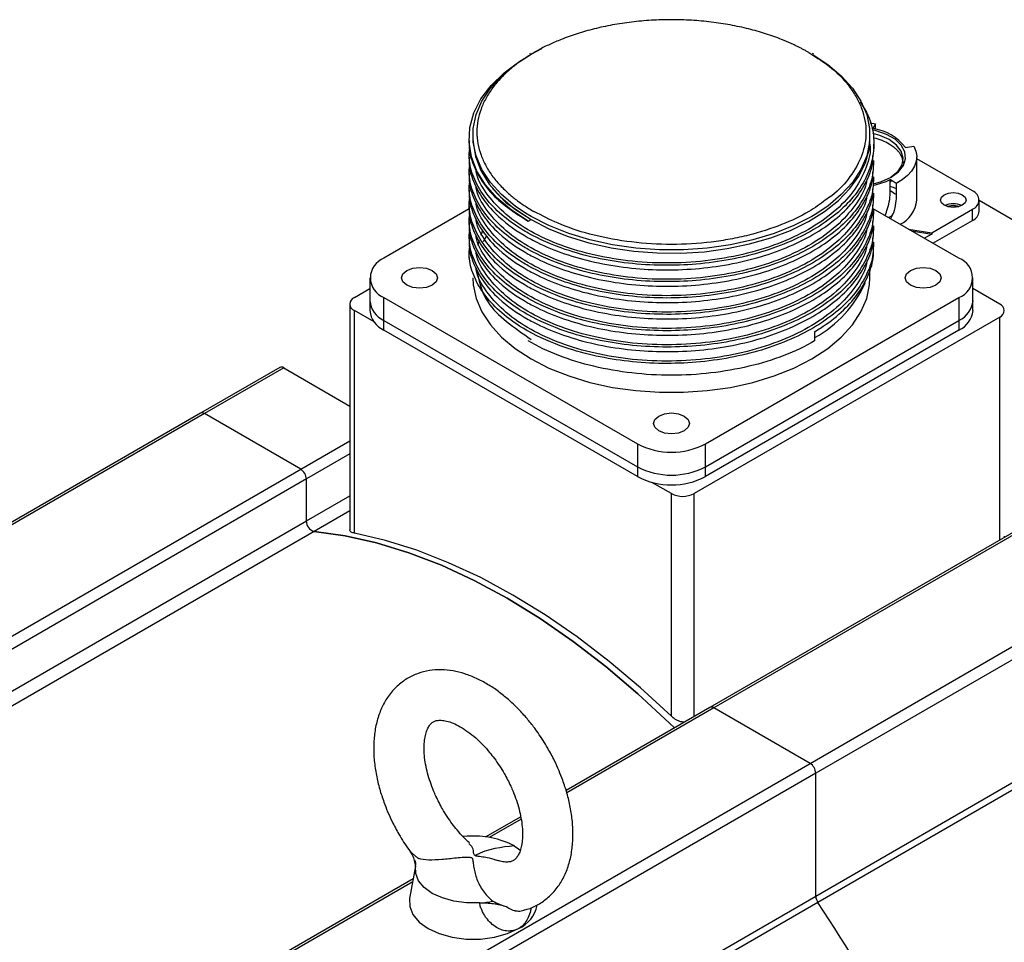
# Model space of a CAD drawing. Header units: millimetres. Extents: x 32176 to 34318, y 9875 to 11035.
# Tile 52 of 56: x 33544 to 33667, y 10919 to 11035. Entities that reach past the tile are written whole.
import ezdxf

# ---------------------------------------------------------------- set-up
doc = ezdxf.new("R2010")
doc.units = ezdxf.units.MM

msp = doc.modelspace()

# ---------------------------------------------------------------- linework, layer by layer
at = {"color": 7, "linetype": 'Continuous', "lineweight": 25}
for p, q in [((33607.82, 11030.44), (33607.74, 11030.39)), ((33643.24, 11030.36), (33643.11, 11030.44)), ((33650.31, 11021.8), (33650.97, 11021.68)), ((33650.97, 11021.68), (33650.62, 11021.08)), ((33600.17, 11019.82), (33600.17, 11019.57)), ((33600.67, 11020.23), (33600.67, 11019.82)), ((33650.27, 11019.82), (33650.27, 11020.23)), ((33650.27, 11019.11), (33650.27, 11019.82)), ((33600.17, 11018.1), (33600.17, 11017.52)), ((33650.77, 11018.54), (33650.77, 11019.12)), ((33650.77, 11016.5), (33650.77, 11017.07)), ((33656.12, 11012.14), (33656.12, 11017.53)), ((33663.08, 11013.28), (33656.12, 11017.31)), ((33600.17, 11016.05), (33600.17, 11015.48)), ((33650.77, 11014.46), (33650.77, 11015.03)), ((33652.8, 11013.33), (33652.79, 11014.7)), ((33653.53, 11014.23), (33652.79, 11014.7)), ((33652.8, 11014.4), (33653, 11014.57)), ((33600.17, 11014.01), (33600.17, 11013.44)), ((33653.53, 11014.23), (33653.54, 11012.87)), ((33600.17, 11011.97), (33600.17, 11011.4)), ((33650.77, 11012.42), (33650.77, 11012.99)), ((33663.9, 11010.75), (33663.9, 11012.14)), ((33679.91, 11002.83), (33663.9, 11012.08)), ((33600.21, 11011.03), (33589.55, 11004.88)), ((33608.7, 11010.52), (33608.28, 11010.72)), ((33661.39, 11004.88), (33650.68, 11011.06)), ((33650.77, 11010.38), (33650.77, 11010.95)), ((33657.99, 11008.06), (33663.08, 11011)), ((33661.09, 11011.25), (33660.71, 11011.47)), ((33663.08, 11009.61), (33663.08, 11011)), ((33600.17, 11009.93), (33600.17, 11009.36)), ((33607.93, 11010.11), (33607.24, 11010.52)), ((33607.58, 11009.49), (33607.93, 11009.7)), ((33653.21, 11010.56), (33652.82, 11009.82)), ((33658.14, 11006.75), (33663.08, 11009.61)), ((33601.86, 11008.35), (33601.65, 11007.73)), ((33650.77, 11008.34), (33650.77, 11008.91)), ((33655.07, 11008.53), (33657.99, 11008.06)), ((33655.46, 11008.3), (33657.99, 11007.9)), ((33600.17, 11007.89), (33600.17, 11007.32)), ((33601.43, 11007.1), (33601.22, 11006.49)), ((33602.34, 11007.6), (33601.93, 11006.94)), ((33657.99, 11007.9), (33657.08, 11007.37)), ((33657.99, 11008.06), (33657.99, 11007.9)), ((33600.17, 11005.85), (33600.17, 11004.88)), ((33650.77, 11006.3), (33650.77, 11006.87)), ((33650.27, 11002.43), (33650.27, 11003.59)), ((33587.79, 11002.43), (33587.79, 10999.57)), ((33663.14, 10999.57), (33663.14, 11002.43)), ((33585.87, 10999.98), (33587.79, 11001.09)), ((33666.48, 10999.16), (33663.14, 11001.09)), ((33587.79, 10999.57), (33587.79, 10998.35)), ((33589.55, 10999.98), (33621.22, 10981.69)), ((33589.55, 10997.12), (33589.55, 10999.98)), ((33629.71, 10981.69), (33661.39, 10999.98)), ((33661.39, 10999.98), (33661.39, 10997.12)), ((33663.14, 10998.35), (33663.14, 10999.57)), ((33585.28, 10999.16), (33585.28, 10970.97)), ((33588.31, 10996.94), (33585.87, 10998.35)), ((33585.87, 10970.55), (33585.87, 10998.35)), ((33589.55, 10997.12), (33621.22, 10978.83)), ((33589.55, 10995.9), (33589.55, 10997.12)), ((33666.48, 10997.53), (33628.29, 10975.49)), ((33629.71, 10978.83), (33661.39, 10997.12)), ((33661.39, 10997.12), (33661.39, 10995.9)), ((33666.48, 10969.7), (33666.48, 10997.53)), ((33621.22, 10977.61), (33589.55, 10995.9)), ((33661.39, 10995.9), (33629.71, 10977.61)), ((33643.36, 10995.71), (33643.36, 10994.55)), ((33576.53, 10991.25), (33566.63, 10985.53)), ((33577.03, 10991.2), (33567.13, 10985.48)), ((33577.03, 10991.2), (33585.28, 10986.43)), ((33566.63, 10985.53), (33513.31, 10954.75)), ((33567.13, 10985.48), (33513.4, 10954.47)), ((33579.15, 10978.54), (33567.13, 10985.48)), ((33694.26, 10985.74), (33630.27, 10948.79)), ((33694.76, 10985.69), (33630.77, 10948.75)), ((33579.15, 10978.54), (33585.28, 10982.08)), ((33621.22, 10981.69), (33621.22, 10978.83)), ((33629.71, 10978.83), (33629.71, 10981.69)), ((33585.28, 10980.45), (33579.86, 10977.32)), ((33621.22, 10978.83), (33621.22, 10977.61)), ((33629.71, 10977.61), (33629.71, 10978.83)), ((33642.79, 10941.81), (33706.78, 10978.75)), ((33460.36, 10909.97), (33579.15, 10978.54)), ((33707.49, 10977.52), (33643.5, 10940.58)), ((33579.86, 10977.32), (33461.06, 10908.74)), ((33579.86, 10972.08), (33579.86, 10977.32)), ((33625.47, 10975.49), (33623.03, 10976.89)), ((33579.86, 10972.08), (33585.28, 10975.21)), ((33625.47, 10947.69), (33625.47, 10975.49)), ((33628.29, 10947.65), (33628.29, 10975.49)), ((33585.28, 10973.33), (33580.84, 10970.76)), ((33463.83, 10905.1), (33579.86, 10972.08)), ((33580.84, 10970.76), (33465.47, 10904.16)), ((33667.04, 10970.16), (33667.02, 10970.01)), ((33630.27, 10948.79), (33612.31, 10938.42)), ((33630.77, 10948.75), (33612.4, 10938.14)), ((33642.79, 10941.81), (33630.77, 10948.75)), ((33643.5, 10925.24), (33683.9, 10948.57)), ((33685.49, 10948.53), (33643.77, 10924.45)), ((33524, 10873.23), (33642.79, 10941.81)), ((33643.5, 10940.58), (33524.7, 10872)), ((33643.5, 10925.24), (33643.5, 10940.58)), ((33606.64, 10935.15), (33602.18, 10932.58)), ((33606.69, 10934.85), (33602.71, 10932.55)), ((33599.96, 10932.7), (33599.42, 10932.67)), ((33592.79, 10930.88), (33592.73, 10930.94)), ((33593.51, 10928.96), (33592.76, 10924.95)), ((33593.51, 10928.98), (33593.41, 10928.34)), ((33593.22, 10927.41), (33511.48, 10880.22)), ((33593.15, 10927.03), (33511.98, 10880.17)), ((33534.5, 10862.32), (33643.5, 10925.24)), ((33643.77, 10924.45), (33535.07, 10861.69)), ((33607.05, 10923.49), (33607, 10923.45))]:
    msp.add_line(p, q, dxfattribs=at)
at = {"color": 7, "linetype": 'Continuous', "lineweight": 25, "flags": 128}
for points in [[(33607.24, 11010.52), (33605.94, 11011.4), (33604.24, 11012.82), (33602.85, 11014.35), (33601.79, 11015.97), (33601.07, 11017.65), (33600.71, 11019.36), (33600.71, 11021.09), (33601.07, 11022.81), (33601.79, 11024.49), (33602.85, 11026.1), (33604.24, 11027.64), (33605.94, 11029.06), (33607.93, 11030.35), (33609.26, 11031.07)], [(33607.58, 11009.49), (33605.47, 11010.87), (33603.69, 11012.39), (33602.24, 11014.03), (33601.17, 11015.75), (33600.48, 11017.55), (33600.18, 11019.37), (33600.28, 11021.21), (33600.78, 11023.02), (33601.67, 11024.78), (33602.94, 11026.47), (33604.56, 11028.05), (33606.51, 11029.5), (33606.72, 11029.63)], [(33643.16, 11030.26), (33644.99, 11029.06), (33646.69, 11027.64), (33648.08, 11026.1), (33649.14, 11024.49), (33649.86, 11022.81), (33650.22, 11021.09), (33650.22, 11019.36), (33649.86, 11017.65), (33649.14, 11015.97), (33648.08, 11014.35), (33646.69, 11012.82), (33644.99, 11011.4), (33643.41, 11010.34)], [(33650.71, 11014.18), (33651.73, 11014.47), (33652.9, 11015), (33653.82, 11015.68), (33654.44, 11016.47), (33654.71, 11017.31), (33654.62, 11018.18), (33654.17, 11019), (33653.4, 11019.74), (33652.34, 11020.35), (33651.06, 11020.79), (33650.54, 11020.92)], [(33600.67, 11019.82), (33600.68, 11019.38), (33600.97, 11017.59), (33601.65, 11015.83), (33602.7, 11014.14), (33604.12, 11012.54), (33605.87, 11011.05), (33607.93, 11009.7)], [(33607.93, 11009.7), (33610.14, 11008.57), (33612.56, 11007.6), (33615.16, 11006.8), (33617.92, 11006.18), (33620.77, 11005.76), (33623.7, 11005.54), (33626.65, 11005.52), (33629.58, 11005.7), (33632.45, 11006.08), (33635.23, 11006.66), (33637.87, 11007.42), (33640.33, 11008.36), (33642.58, 11009.46), (33644.59, 11010.71), (33646.33, 11012.08), (33647.77, 11013.57), (33648.9, 11015.14), (33649.7, 11016.78), (33650.15, 11018.46), (33650.27, 11019.82)], [(33652.69, 11019.69), (33651.52, 11020.22), (33650.64, 11020.46)], [(33652.79, 11014.94), (33652.94, 11015.03), (33653.78, 11015.74), (33654.28, 11016.54), (33654.42, 11017.39), (33654.18, 11018.24), (33653.6, 11019.02), (33652.69, 11019.69)], [(33655.74, 11018.89), (33656.01, 11018.27), (33656.12, 11017.63), (33656.06, 11017), (33655.85, 11016.37), (33655.48, 11015.77), (33654.96, 11015.2), (33654.3, 11014.69), (33653.53, 11014.23)], [(33603.13, 11013.61), (33604.83, 11011.81), (33607.93, 11009.7), (33607.93, 11009.7), (33607.93, 11009.7)], [(33659.55, 11012.79), (33660.07, 11013), (33660.68, 11013.07), (33661.29, 11013), (33661.81, 11012.79), (33662.16, 11012.5), (33662.28, 11012.14), (33662.16, 11011.79), (33661.81, 11011.49), (33661.29, 11011.29), (33660.68, 11011.22), (33660.07, 11011.29), (33659.55, 11011.49), (33659.2, 11011.79), (33659.08, 11012.14), (33659.2, 11012.5), (33659.55, 11012.79)], [(33643.41, 11010.34), (33643, 11010.11), (33640.76, 11008.96), (33638.3, 11007.98), (33635.64, 11007.17), (33632.84, 11006.56), (33629.94, 11006.15), (33626.96, 11005.94), (33623.97, 11005.94), (33621, 11006.15), (33618.09, 11006.56), (33615.29, 11007.17), (33612.64, 11007.98), (33610.17, 11008.96), (33607.93, 11010.11)], [(33592.41, 11001.51), (33591.92, 11001.93), (33591.75, 11002.43), (33591.92, 11002.93), (33592.41, 11003.35), (33593.14, 11003.63), (33594, 11003.73), (33594.86, 11003.63), (33595.59, 11003.35)], [(33595.59, 11003.35), (33596.08, 11002.93), (33596.25, 11002.43), (33596.08, 11001.93), (33595.59, 11001.51), (33594.86, 11001.23), (33594, 11001.13), (33593.14, 11001.23), (33592.41, 11001.51)], [(33655.34, 11001.51), (33654.85, 11001.93), (33654.68, 11002.43), (33654.85, 11002.93), (33655.34, 11003.35), (33656.07, 11003.63), (33656.93, 11003.73), (33657.79, 11003.63), (33658.52, 11003.35)], [(33658.52, 11003.35), (33659.01, 11002.93), (33659.18, 11002.43), (33659.01, 11001.93), (33658.52, 11001.51), (33657.79, 11001.23), (33656.93, 11001.13), (33656.07, 11001.23), (33655.34, 11001.51)], [(33600.67, 11002.43), (33600.71, 11001.56), (33601.07, 10999.85), (33601.79, 10998.17), (33602.85, 10996.55), (33604.24, 10995.02), (33605.94, 10993.6), (33607.93, 10992.31)], [(33607.93, 10992.31), (33610.17, 10991.16), (33612.64, 10990.18), (33615.29, 10989.37), (33618.09, 10988.76), (33621, 10988.35), (33623.97, 10988.14), (33626.96, 10988.14), (33629.94, 10988.35), (33632.84, 10988.76), (33635.64, 10989.37), (33638.3, 10990.18), (33640.76, 10991.16), (33643, 10992.31), (33644.99, 10993.6), (33646.69, 10995.02), (33648.08, 10996.55), (33649.14, 10998.17), (33649.86, 10999.85), (33650.22, 11001.56), (33650.27, 11002.43)], [(33623.88, 10983.35), (33623.39, 10983.77), (33623.22, 10984.26), (33623.39, 10984.76), (33623.88, 10985.18), (33624.61, 10985.46), (33625.47, 10985.56), (33626.33, 10985.46), (33627.06, 10985.18)], [(33627.06, 10985.18), (33627.55, 10984.76), (33627.72, 10984.26), (33627.55, 10983.77), (33627.06, 10983.35), (33626.33, 10983.06), (33625.47, 10982.96), (33624.61, 10983.06), (33623.88, 10983.35)], [(33625.83, 10946.23), (33625.23, 10946.83), (33621.28, 10950.5), (33617.26, 10953.91), (33613.19, 10957.04), (33609.08, 10959.88), (33604.96, 10962.42), (33600.84, 10964.64), (33596.73, 10966.54), (33592.66, 10968.11), (33588.64, 10969.34), (33584.7, 10970.22), (33580.84, 10970.76)], [(33580.84, 10970.76), (33584.7, 10970.22), (33588.64, 10969.34), (33592.66, 10968.11), (33596.73, 10966.54), (33600.84, 10964.64), (33604.96, 10962.42), (33609.08, 10959.88), (33613.19, 10957.04), (33617.26, 10953.91), (33621.28, 10950.5), (33625.23, 10946.83), (33625.83, 10946.23)], [(33625.47, 10947.69), (33621.61, 10951.24), (33617.68, 10954.55), (33613.7, 10957.59), (33609.69, 10960.35), (33605.67, 10962.83), (33601.64, 10965), (33597.63, 10966.87), (33593.66, 10968.42), (33589.73, 10969.65), (33585.87, 10970.55)], [(33605.84, 10931.5), (33606.38, 10931.15), (33606.67, 10930.93)], [(33601.48, 10924.38), (33599.87, 10924.38), (33598.3, 10924.59), (33596.85, 10925), (33595.59, 10925.58), (33594.59, 10926.31), (33593.88, 10927.14), (33593.52, 10928.05), (33593.51, 10928.98)], [(33592.76, 10924.95), (33592.77, 10923.94), (33593.17, 10922.93), (33593.94, 10922), (33595.06, 10921.19), (33596.46, 10920.55), (33598.08, 10920.1), (33599.82, 10919.87), (33601.61, 10919.87), (33603.36, 10920.1), (33604.97, 10920.55), (33606.37, 10921.19)]]:
    msp.add_lwpolyline(points, dxfattribs=at)
at = {"color": 7, "linetype": 'Continuous', "lineweight": 25}
for centre, radius, start, end in [((33649.92, 11015.21), 5.91, 36.076, 83.1917), ((33649.02, 11022.42), 8.59, 281.1684, 296.0746), ((33662.65, 11012.14), 1.22, 290.7834, 69.2166), ((33652.43, 11012.46), 3.7, 295.6821, 355.0581), ((33660.68, 11009.18), 2.5, 65.0139, 114.9861), ((33662.5, 11010.89), 1.41, 294.3747, 354.3052), ((33590.48, 11002.43), 2.62, 110.7834, 249.2166), ((33660.46, 11002.43), 2.62, 290.7834, 69.2166), ((33636.4, 11007.75), 14.55, 298.7412, 336.0171), ((33586.18, 10999.16), 0.873, 110.7834, 249.2166), ((33590.79, 10999.87), 3.02, 185.6948, 245.6253), ((33660.14, 10999.87), 3.02, 294.3747, 354.3052), ((33590.79, 10998.65), 3.02, 185.6948, 245.6253), ((33660.14, 10998.65), 3.02, 294.3747, 354.3052), ((33666.17, 10998.35), 0.873, 290.7834, 69.2166), ((33576.74, 10990.79), 0.503, 54.3824, 114.3071), ((33566.84, 10985.07), 0.503, 54.3824, 114.3071), ((33625.47, 10989.88), 9.22, 242.6097, 297.3903), ((33625.47, 10987.02), 9.22, 242.6097, 297.3903), ((33578.32, 10977.25), 1.54, 2.6055, 57.3945), ((33625.47, 10985.8), 9.22, 242.6097, 297.3903), ((33626.88, 10978.22), 3.07, 242.6097, 297.3903), ((33581.24, 10972.09), 1.39, 180.2445, 252.9615), ((33630.48, 10948.34), 0.503, 54.3824, 114.3071), ((33641.96, 10940.51), 1.54, 2.6055, 57.3945), ((33600.83, 10921.96), 10.78, 62.2664, 94.6384), ((33644.99, 10925.3), 1.49, 182.2942, 215.0161), ((33604.7, 10924.91), 4.08, 294.2633, 348.3924), ((33516.82, 10839.27), 152.87, 26.1412, 33.8588)]:
    msp.add_arc(centre, radius, start, end, dxfattribs=at)
for centre, major_axis, ratio, start_param, end_param in [((33648.52, 11011.07), (7.24, 627.12), 0.003708, 4.72821, 4.729353), ((33655.4, 11019.43), (3.38, 0.6), 0.173544, 4.47089, 4.784956)]:
    msp.add_ellipse(centre, major_axis=major_axis, ratio=ratio, start_param=start_param, end_param=end_param, dxfattribs=at)
for points, knots in [([(33642.65, 11030.56), (33642.53, 11030.62), (33642.3, 11030.76), (33641.94, 11030.95), (33641.57, 11031.14), (33641.2, 11031.33), (33640.82, 11031.51), (33640.43, 11031.69), (33640.04, 11031.86), (33639.64, 11032.03), (33638.73, 11032.4), (33637.25, 11032.93), (33635.1, 11033.54), (33632.83, 11034.03), (33630.44, 11034.39), (33627.97, 11034.62), (33625.47, 11034.69), (33622.96, 11034.62), (33620.5, 11034.39), (33618.1, 11034.03), (33615.83, 11033.54), (33613.68, 11032.93), (33612.09, 11032.36), (33610.97, 11031.9), (33610.27, 11031.59), (33609.58, 11031.26), (33608.92, 11030.92), (33608.5, 11030.68), (33608.28, 11030.56)], [0, 0, 0, 0, 0.012971, 0.025924, 0.038863, 0.051795, 0.064725, 0.077657, 0.090598, 0.103553, 0.116527, 0.178261, 0.240008, 0.304316, 0.368637, 0.434312, 0.500002, 0.565678, 0.631368, 0.695675, 0.759996, 0.82173, 0.883478, 0.906809, 0.930096, 0.953369, 0.97666, 1, 1, 1, 1]), ([(33608.28, 11030.56), (33608.17, 11030.49), (33607.94, 11030.35), (33607.6, 11030.15), (33607.27, 11029.93), (33606.94, 11029.72), (33606.63, 11029.5), (33606.32, 11029.28), (33606.02, 11029.05), (33605.73, 11028.82), (33605.09, 11028.29), (33604.17, 11027.44), (33603.12, 11026.2), (33602.27, 11024.89), (33601.64, 11023.51), (33601.25, 11022.09), (33601.12, 11020.64), (33601.25, 11019.19), (33601.64, 11017.77), (33602.27, 11016.39), (33603.12, 11015.07), (33604.17, 11013.83), (33605.16, 11012.92), (33605.96, 11012.27), (33606.5, 11011.86), (33607.07, 11011.47), (33607.66, 11011.09), (33608.08, 11010.84), (33608.28, 11010.72)], [0, 0, 0, 0, 0.01297, 0.025921, 0.03886, 0.051792, 0.064721, 0.077654, 0.090596, 0.103552, 0.116527, 0.178261, 0.240008, 0.304316, 0.368637, 0.434312, 0.500002, 0.565678, 0.631368, 0.695675, 0.759996, 0.82173, 0.883478, 0.906811, 0.930099, 0.953372, 0.976662, 1, 1, 1, 1]), ([(33642.65, 11030.56), (33643.64, 11029.92), (33645.69, 11028.61), (33647.54, 11026.62), (33648.67, 11024.89), (33649.51, 11023.04), (33649.94, 11020.64), (33649.43, 11017.76), (33647.91, 11015.08), (33646.26, 11013.19), (33644.97, 11012.32), (33644.69, 11012.14)], [0, 0, 0, 0, 0.127168, 0.261953, 0.332246, 0.402523, 0.545891, 0.689259, 0.829648, 0.964434, 1, 1, 1, 1]), ([(33649.03, 11024.43), (33649.4, 11023.85), (33650.26, 11022.48), (33650.81, 11020.19), (33650.77, 11017.67), (33649.99, 11015.18), (33648.53, 11012.81), (33646.4, 11010.59), (33643.69, 11008.64), (33640.45, 11006.96), (33636.8, 11005.62), (33632.8, 11004.65), (33628.63, 11004.09), (33624.33, 11003.93), (33620.1, 11004.19), (33615.99, 11004.86), (33611.67, 11006.06), (33608.69, 11007.37), (33606.11, 11008.87), (33604.17, 11010.28), (33602.14, 11012.39), (33600.8, 11014.67), (33600.13, 11016.78), (33600.23, 11018.09), (33600.27, 11018.61)], [0, 0, 0, 0, 0.035391, 0.082338, 0.130646, 0.177594, 0.225903, 0.27285, 0.321158, 0.368105, 0.416414, 0.463361, 0.51167, 0.558617, 0.606926, 0.653873, 0.702181, 0.768102, 0.77985, 0.826995, 0.873942, 0.92225, 0.969198, 1, 1, 1, 1]), ([(33600.23, 11019.56), (33600.21, 11019.36), (33600.11, 11018.34), (33600.65, 11016.54), (33601.88, 11014.22), (33604.02, 11011.77), (33606.28, 11010.33), (33607.58, 11009.49)], [0, 0, 0, 0, 0.054869, 0.272823, 0.484634, 0.702588, 1, 1, 1, 1]), ([(33652.69, 11019.12), (33652.11, 11019.45), (33651.5, 11019.78), (33650.72, 11019.87), (33650.69, 11019.87)], [0, 0, 0, 0, 0.964032, 1, 1, 1, 1]), ([(33650.26, 11019.11), (33650.27, 11019.11), (33650.42, 11018.16), (33649.87, 11016.24), (33648.55, 11013.48), (33646.21, 11010.92), (33643.12, 11008.67), (33639.34, 11006.82), (33635.02, 11005.42), (33630.33, 11004.54), (33625.47, 11004.2), (33620.6, 11004.41), (33615.91, 11005.17), (33611.6, 11006.44), (33607.82, 11008.16), (33604.7, 11010.28), (33602.46, 11012.71), (33601.23, 11014.66), (33601.06, 11015.79), (33601.03, 11016)], [0, 0, 0, 0, 0.000245, 0.065401, 0.131032, 0.197173, 0.262551, 0.32793, 0.394071, 0.459702, 0.524858, 0.590948, 0.656782, 0.721827, 0.787815, 0.853802, 0.918848, 0.984682, 1, 1, 1, 1]), ([(33654.42, 11016.71), (33654.42, 11016.76), (33654.42, 11016.86), (33654.4, 11017), (33654.37, 11017.14), (33654.34, 11017.27), (33654.27, 11017.48), (33654.15, 11017.75), (33653.94, 11018.07), (33653.69, 11018.37), (33653.42, 11018.61), (33653.17, 11018.81), (33652.94, 11018.97), (33652.77, 11019.07), (33652.69, 11019.12)], [0, 0, 0, 0, 0.052615, 0.105113, 0.157586, 0.210121, 0.26281, 0.391373, 0.520049, 0.643465, 0.766995, 0.844686, 0.922258, 1, 1, 1, 1]), ([(33600.23, 11017.52), (33600.21, 11017.32), (33600.11, 11016.3), (33600.65, 11014.5), (33601.87, 11012.18), (33604.05, 11009.75), (33606.41, 11008.07), (33609.09, 11006.63), (33611.6, 11005.55), (33615.36, 11004.44), (33619.4, 11003.71), (33623.65, 11003.37), (33627.91, 11003.46), (33632.15, 11003.96), (33636.15, 11004.86), (33639.89, 11006.15), (33643.19, 11007.76), (33646, 11009.69), (33648.23, 11011.85), (33649.78, 11014.22), (33650.59, 11016.18), (33650.63, 11017.36), (33650.64, 11017.69)], [0, 0, 0, 0, 0.013968, 0.069452, 0.123373, 0.178858, 0.25457, 0.268063, 0.322212, 0.376132, 0.431616, 0.485536, 0.541021, 0.594942, 0.650426, 0.704347, 0.759831, 0.813752, 0.869236, 0.923157, 0.978641, 1, 1, 1, 1]), ([(33650.68, 11017.08), (33650.69, 11016.59), (33650.72, 11015.27), (33649.97, 11013.13), (33648.54, 11010.77), (33646.4, 11008.55), (33643.7, 11006.6), (33640.44, 11004.91), (33636.8, 11003.58), (33632.8, 11002.61), (33628.63, 11002.05), (33624.33, 11001.89), (33620.1, 11002.15), (33615.99, 11002.82), (33611.67, 11004.02), (33608.69, 11005.33), (33606.11, 11006.83), (33604.17, 11008.24), (33602.14, 11010.35), (33600.8, 11012.63), (33600.13, 11014.74), (33600.23, 11016.05), (33600.27, 11016.57)], [0, 0, 0, 0, 0.03084, 0.083177, 0.137032, 0.189369, 0.243224, 0.295561, 0.349415, 0.401752, 0.455607, 0.507944, 0.561798, 0.614136, 0.66799, 0.741479, 0.754575, 0.807134, 0.85947, 0.913324, 0.965661, 1, 1, 1, 1]), ([(33600.23, 11015.48), (33600.21, 11015.28), (33600.11, 11014.26), (33600.65, 11012.46), (33601.87, 11010.14), (33604.05, 11007.7), (33606.41, 11006.03), (33609.09, 11004.59), (33611.6, 11003.51), (33615.36, 11002.4), (33619.4, 11001.66), (33623.65, 11001.33), (33627.91, 11001.42), (33632.15, 11001.92), (33636.15, 11002.82), (33639.89, 11004.11), (33643.19, 11005.72), (33646, 11007.65), (33648.23, 11009.81), (33649.78, 11012.18), (33650.59, 11014.14), (33650.63, 11015.32), (33650.64, 11015.65)], [0, 0, 0, 0, 0.013968, 0.069452, 0.123373, 0.178857, 0.254569, 0.268062, 0.322211, 0.376131, 0.431615, 0.485536, 0.54102, 0.594941, 0.650425, 0.704346, 0.75983, 0.813751, 0.869235, 0.923156, 0.97864, 1, 1, 1, 1]), ([(33650.68, 11015.03), (33650.69, 11014.55), (33650.72, 11013.23), (33649.97, 11011.09), (33648.54, 11008.73), (33646.4, 11006.51), (33643.7, 11004.55), (33640.44, 11002.87), (33636.8, 11001.54), (33632.8, 11000.57), (33628.63, 11000), (33624.33, 10999.85), (33620.1, 11000.11), (33615.99, 11000.78), (33611.67, 11001.98), (33608.69, 11003.29), (33606.11, 11004.79), (33604.17, 11006.19), (33602.14, 11008.31), (33600.8, 11010.59), (33600.13, 11012.7), (33600.23, 11014.01), (33600.27, 11014.53)], [0, 0, 0, 0, 0.03084, 0.083177, 0.137032, 0.189369, 0.243224, 0.295561, 0.349415, 0.401752, 0.455607, 0.507944, 0.561798, 0.614136, 0.66799, 0.741479, 0.754575, 0.807134, 0.85947, 0.913324, 0.965661, 1, 1, 1, 1]), ([(33649.89, 11014.8), (33649.86, 11014.61), (33649.7, 11013.46), (33648.48, 11011.44), (33646.23, 11008.88), (33643.11, 11006.63), (33639.34, 11004.78), (33635.02, 11003.38), (33630.33, 11002.5), (33625.47, 11002.16), (33620.6, 11002.37), (33615.91, 11003.13), (33611.6, 11004.39), (33607.82, 11006.12), (33604.7, 11008.24), (33602.46, 11010.67), (33601.23, 11012.62), (33601.06, 11013.75), (33601.03, 11013.96)], [0, 0, 0, 0, 0.013819, 0.083072, 0.152864, 0.221851, 0.290837, 0.360629, 0.429882, 0.498634, 0.568372, 0.637839, 0.706475, 0.776104, 0.845733, 0.914369, 0.983836, 1, 1, 1, 1]), ([(33600.23, 11013.44), (33600.21, 11013.24), (33600.11, 11012.22), (33600.65, 11010.41), (33601.87, 11008.09), (33604.05, 11005.66), (33606.41, 11003.99), (33609.09, 11002.55), (33611.6, 11001.47), (33615.36, 11000.35), (33619.4, 10999.62), (33623.65, 10999.29), (33627.91, 10999.38), (33632.15, 10999.88), (33636.15, 11000.78), (33639.89, 11002.06), (33643.19, 11003.68), (33646, 11005.61), (33648.23, 11007.77), (33649.78, 11010.13), (33650.59, 11012.08), (33650.63, 11013.24), (33650.64, 11013.55)], [0, 0, 0, 0, 0.013985, 0.069539, 0.123527, 0.179081, 0.254887, 0.268397, 0.322613, 0.376601, 0.432154, 0.486142, 0.541695, 0.595683, 0.651237, 0.705225, 0.760778, 0.814766, 0.87032, 0.924308, 0.979861, 1, 1, 1, 1]), ([(33652.18, 11010.2), (33652.27, 11010.49), (33652.5, 11011.15), (33652.79, 11012.24), (33652.8, 11012.96), (33652.8, 11013.33)], [0, 0, 0, 0, 0.27613, 0.630958, 1, 1, 1, 1]), ([(33652.8, 11013.87), (33653.05, 11013.8), (33653.34, 11013.72), (33653.51, 11013.58), (33653.53, 11013.56)], [0, 0, 0, 0, 0.8769682, 1, 1, 1, 1]), ([(33650.68, 11012.99), (33650.69, 11012.5), (33650.72, 11011.19), (33649.97, 11009.05), (33648.54, 11006.68), (33646.4, 11004.47), (33643.7, 11002.51), (33640.44, 11000.83), (33636.8, 10999.5), (33632.8, 10998.53), (33628.63, 10997.96), (33624.33, 10997.81), (33620.1, 10998.07), (33615.99, 10998.74), (33611.67, 10999.93), (33608.69, 11001.24), (33606.11, 11002.75), (33604.17, 11004.15), (33602.14, 11006.27), (33600.8, 11008.55), (33600.13, 11010.65), (33600.23, 11011.96), (33600.27, 11012.48)], [0, 0, 0, 0, 0.03084, 0.083177, 0.137032, 0.189369, 0.243224, 0.295561, 0.349415, 0.401752, 0.455607, 0.507944, 0.561798, 0.614136, 0.66799, 0.741479, 0.754575, 0.807134, 0.85947, 0.913324, 0.965661, 1, 1, 1, 1]), ([(33649.89, 11012.75), (33649.86, 11012.56), (33649.7, 11011.42), (33648.48, 11009.4), (33646.23, 11006.83), (33643.11, 11004.59), (33639.34, 11002.74), (33635.02, 11001.34), (33630.33, 11000.46), (33625.47, 11000.12), (33620.6, 11000.33), (33615.91, 11001.08), (33611.6, 11002.35), (33607.82, 11004.08), (33604.7, 11006.2), (33602.46, 11008.63), (33601.23, 11010.58), (33601.06, 11011.7), (33601.03, 11011.92)], [0, 0, 0, 0, 0.013819, 0.083072, 0.152864, 0.221851, 0.290837, 0.360629, 0.429882, 0.498634, 0.568372, 0.637839, 0.706475, 0.776104, 0.845733, 0.914369, 0.983836, 1, 1, 1, 1]), ([(33644.69, 11012.14), (33644.04, 11011.65), (33642.47, 11010.49), (33639.23, 11008.99), (33635.84, 11007.89), (33632.83, 11007.24), (33629.63, 11006.76), (33625.47, 11006.51), (33620.48, 11006.81), (33615.82, 11007.67), (33611.81, 11008.91), (33609.67, 11010.02), (33608.7, 11010.52)], [0, 0, 0, 0, 0.078451, 0.187363, 0.302799, 0.363, 0.423188, 0.545974, 0.66876, 0.788995, 0.904431, 1, 1, 1, 1]), ([(33653.54, 11012.87), (33653.55, 11012.51), (33653.53, 11012.13), (33653.42, 11011.36), (33653.33, 11010.96), (33653.21, 11010.56)], [0, 0, 0, 0, 0.5, 0.5, 1, 1, 1, 1]), ([(33600.23, 11011.4), (33600.21, 11011.19), (33600.11, 11010.18), (33600.65, 11008.37), (33601.87, 11006.05), (33604.05, 11003.62), (33606.41, 11001.95), (33609.09, 11000.51), (33611.6, 10999.43), (33615.36, 10998.31), (33619.4, 10997.58), (33623.65, 10997.25), (33627.91, 10997.34), (33632.15, 10997.84), (33636.15, 10998.74), (33639.89, 11000.02), (33643.19, 11001.64), (33646, 11003.57), (33648.23, 11005.73), (33649.78, 11008.09), (33650.59, 11010.04), (33650.63, 11011.2), (33650.64, 11011.51)], [0, 0, 0, 0, 0.013987, 0.069546, 0.123539, 0.179098, 0.254911, 0.268422, 0.322644, 0.376637, 0.432195, 0.486188, 0.541747, 0.59574, 0.651299, 0.705292, 0.760851, 0.814844, 0.870403, 0.924396, 0.979955, 1, 1, 1, 1]), ([(33650.68, 11010.95), (33650.69, 11010.46), (33650.72, 11009.15), (33649.97, 11007.01), (33648.54, 11004.64), (33646.4, 11002.43), (33643.7, 11000.47), (33640.44, 10998.79), (33636.8, 10997.46), (33632.8, 10996.48), (33628.63, 10995.92), (33624.33, 10995.77), (33620.1, 10996.03), (33615.99, 10996.7), (33611.67, 10997.89), (33608.69, 10999.2), (33606.11, 11000.71), (33604.17, 11002.11), (33602.14, 11004.23), (33600.8, 11006.51), (33600.13, 11008.61), (33600.23, 11009.92), (33600.27, 11010.44)], [0, 0, 0, 0, 0.0308399, 0.0831771, 0.137032, 0.189369, 0.2432236, 0.2955606, 0.3494153, 0.4017522, 0.4556069, 0.5079438, 0.5617985, 0.6141355, 0.6679903, 0.7414785, 0.7545752, 0.8071336, 0.8594701, 0.9133243, 0.9656612, 1, 1, 1, 1]), ([(33649.89, 11010.71), (33649.86, 11010.52), (33649.7, 11009.38), (33648.48, 11007.36), (33646.23, 11004.79), (33643.11, 11002.55), (33639.34, 11000.69), (33635.02, 10999.3), (33630.33, 10998.41), (33625.47, 10998.07), (33620.6, 10998.29), (33615.91, 10999.04), (33611.6, 11000.31), (33607.82, 11002.04), (33604.7, 11004.16), (33602.46, 11006.59), (33601.23, 11008.54), (33601.06, 11009.66), (33601.03, 11009.88)], [0, 0, 0, 0, 0.013819, 0.083072, 0.152864, 0.221851, 0.290837, 0.360629, 0.429882, 0.498634, 0.568372, 0.637839, 0.706475, 0.776104, 0.845733, 0.914369, 0.983836, 1, 1, 1, 1]), ([(33659.94, 11011.32), (33660.02, 11011.36), (33660.17, 11011.42), (33660.43, 11011.46), (33660.68, 11011.48), (33660.93, 11011.46), (33661.19, 11011.42), (33661.32, 11011.36), (33661.39, 11011.33)], [0, 0, 0, 0, 0.184845, 0.347536, 0.510569, 0.67326, 0.836293, 1, 1, 1, 1]), ([(33600.23, 11009.36), (33600.21, 11009.15), (33600.11, 11008.13), (33600.65, 11006.33), (33601.87, 11004.01), (33604.05, 11001.58), (33606.41, 10999.91), (33609.09, 10998.47), (33611.6, 10997.39), (33615.36, 10996.27), (33619.4, 10995.54), (33623.65, 10995.21), (33627.91, 10995.29), (33632.15, 10995.8), (33636.15, 10996.69), (33639.89, 10997.98), (33643.19, 10999.6), (33646, 11001.53), (33648.23, 11003.69), (33649.78, 11006.05), (33650.59, 11008), (33650.63, 11009.16), (33650.64, 11009.46)], [0, 0, 0, 0, 0.0139868, 0.0695456, 0.1235388, 0.1790977, 0.2549114, 0.2684224, 0.322644, 0.3766366, 0.432195, 0.486188, 0.5417468, 0.5957401, 0.6512992, 0.7052922, 0.760851, 0.8148441, 0.870403, 0.924396, 0.9799548, 1, 1, 1, 1]), ([(33653.21, 11010.56), (33653.14, 11010.44), (33653.01, 11010.21), (33652.78, 11010), (33652.63, 11009.97), (33652.59, 11009.96)], [0, 0, 0, 0, 0.423145, 0.843109, 1, 1, 1, 1]), ([(33650.68, 11008.91), (33650.69, 11008.42), (33650.72, 11007.11), (33649.97, 11004.97), (33648.54, 11002.6), (33646.4, 11000.39), (33643.7, 10998.43), (33640.44, 10996.75), (33636.8, 10995.41), (33632.8, 10994.44), (33628.63, 10993.88), (33624.33, 10993.73), (33620.1, 10993.99), (33615.99, 10994.66), (33611.67, 10995.85), (33608.69, 10997.16), (33606.11, 10998.66), (33604.17, 11000.07), (33602.14, 11002.19), (33600.8, 11004.47), (33600.15, 11006.51), (33600.23, 11007.75), (33600.26, 11008.21)], [0, 0, 0, 0, 0.030972, 0.083534, 0.13762, 0.190181, 0.244267, 0.296829, 0.350915, 0.403476, 0.457562, 0.510123, 0.564209, 0.616771, 0.670857, 0.74466, 0.757813, 0.810597, 0.863158, 0.917243, 0.969805, 1, 1, 1, 1]), ([(33649.89, 11008.67), (33649.86, 11008.48), (33649.7, 11007.34), (33648.48, 11005.32), (33646.23, 11002.75), (33643.11, 11000.51), (33639.34, 10998.65), (33635.02, 10997.25), (33630.33, 10996.37), (33625.47, 10996.03), (33620.6, 10996.24), (33615.91, 10997), (33611.6, 10998.27), (33607.82, 11000), (33604.7, 11002.12), (33602.46, 11004.55), (33601.23, 11006.49), (33601.06, 11007.62), (33601.03, 11007.83)], [0, 0, 0, 0, 0.0138192, 0.0830721, 0.1528641, 0.2218505, 0.2908369, 0.3606289, 0.4298818, 0.4986342, 0.568372, 0.6378395, 0.7064747, 0.7761041, 0.8457335, 0.9143686, 0.9838362, 1, 1, 1, 1]), ([(33600.23, 11007.32), (33600.21, 11007.11), (33600.11, 11006.09), (33600.65, 11004.29), (33601.87, 11001.97), (33604.05, 10999.54), (33606.41, 10997.87), (33609.09, 10996.43), (33611.6, 10995.34), (33615.36, 10994.23), (33619.4, 10993.5), (33623.65, 10993.17), (33627.91, 10993.25), (33632.15, 10993.75), (33636.15, 10994.65), (33639.89, 10995.94), (33643.19, 10997.56), (33646, 10999.49), (33648.23, 11001.64), (33649.78, 11004.01), (33650.59, 11005.96), (33650.63, 11007.12), (33650.64, 11007.42)], [0, 0, 0, 0, 0.013987, 0.069546, 0.123539, 0.179098, 0.254911, 0.268422, 0.322644, 0.376637, 0.432195, 0.486188, 0.541747, 0.59574, 0.651299, 0.705292, 0.760851, 0.814844, 0.870403, 0.924396, 0.979955, 1, 1, 1, 1]), ([(33650.68, 11006.87), (33650.69, 11006.38), (33650.72, 11005.06), (33649.97, 11002.93), (33648.54, 11000.56), (33646.4, 10998.35), (33643.7, 10996.39), (33640.44, 10994.71), (33636.8, 10993.37), (33632.8, 10992.4), (33628.63, 10991.84), (33624.33, 10991.68), (33620.1, 10991.94), (33615.99, 10992.62), (33611.67, 10993.81), (33608.69, 10995.12), (33606.11, 10996.62), (33604.17, 10998.03), (33602.14, 11000.15), (33600.8, 11002.42), (33600.13, 11004.53), (33600.23, 11005.84), (33600.27, 11006.36)], [0, 0, 0, 0, 0.03084, 0.083177, 0.137032, 0.189369, 0.243224, 0.295561, 0.349415, 0.401752, 0.455607, 0.507944, 0.561798, 0.614136, 0.66799, 0.741479, 0.754575, 0.807134, 0.85947, 0.913324, 0.965661, 1, 1, 1, 1]), ([(33649.89, 11006.63), (33649.86, 11006.44), (33649.7, 11005.3), (33648.48, 11003.27), (33646.23, 11000.71), (33643.11, 10998.47), (33639.34, 10996.61), (33635.02, 10995.21), (33630.33, 10994.33), (33625.47, 10993.99), (33620.6, 10994.2), (33615.91, 10994.96), (33611.6, 10996.23), (33607.82, 10997.96), (33604.7, 11000.07), (33602.46, 11002.51), (33601.23, 11004.45), (33601.06, 11005.58), (33601.03, 11005.79)], [0, 0, 0, 0, 0.013819, 0.083072, 0.152864, 0.221851, 0.290837, 0.360629, 0.429882, 0.498634, 0.568372, 0.637839, 0.706475, 0.776104, 0.845733, 0.914369, 0.983836, 1, 1, 1, 1]), ([(33643.36, 10995.71), (33643.6, 10995.86), (33644.83, 10996.61), (33646.76, 10998.11), (33648.8, 11000.33), (33650.12, 11002.72), (33650.77, 11004.74), (33650.7, 11005.93), (33650.68, 11006.3)], [0, 0, 0, 0, 0.052981, 0.265598, 0.477321, 0.695184, 0.906906, 1, 1, 1, 1]), ([(33649.89, 11004.59), (33649.86, 11004.4), (33649.7, 11003.26), (33648.48, 11001.23), (33646.23, 10998.67), (33643.11, 10996.43), (33639.34, 10994.57), (33635.02, 10993.17), (33630.33, 10992.29), (33625.47, 10991.95), (33620.6, 10992.16), (33615.91, 10992.92), (33611.6, 10994.19), (33607.82, 10995.91), (33604.7, 10998.03), (33602.46, 11000.47), (33601.23, 11002.41), (33601.06, 11003.54), (33601.03, 11003.75)], [0, 0, 0, 0, 0.013819, 0.083072, 0.152864, 0.221851, 0.290837, 0.360629, 0.429882, 0.498634, 0.568372, 0.637839, 0.706475, 0.776104, 0.845733, 0.914369, 0.983836, 1, 1, 1, 1]), ([(33601.09, 11003.64), (33601.38, 11002.18), (33602.05, 10998.83), (33605.81, 10996.22), (33607.93, 10994.75)], [0, 0, 0, 0, 0.4365813, 1, 1, 1, 1]), ([(33643.36, 10994.55), (33642.19, 10993.87), (33640.9, 10993.27), (33638.15, 10992.2), (33636.68, 10991.75), (33633.62, 10991.02), (33632.03, 10990.74), (33628.78, 10990.37), (33627.12, 10990.27), (33623.81, 10990.27), (33622.15, 10990.37), (33618.91, 10990.74), (33617.31, 10991.02), (33614.25, 10991.75), (33612.79, 10992.2), (33610.03, 10993.27), (33608.75, 10993.87), (33607.58, 10994.55)], [0, 0, 0, 0, 0.125, 0.125, 0.25, 0.25, 0.375, 0.375, 0.5, 0.5, 0.625, 0.625, 0.75, 0.75, 0.875, 0.875, 1, 1, 1, 1]), ([(33585.87, 10970.55), (33585.72, 10970.59), (33585.43, 10970.67), (33585.26, 10970.83), (33585.3, 10970.95), (33585.3, 10970.97)], [0, 0, 0, 0, 0.453457, 0.907237, 1, 1, 1, 1]), ([(33610.02, 10943.71), (33609.63, 10944.36), (33609.07, 10945.27), (33608.14, 10946.54), (33607.3, 10947.58), (33606.25, 10948.72), (33605.09, 10949.81), (33603.84, 10950.82), (33602.5, 10951.71), (33601.1, 10952.45), (33599.66, 10953.02), (33598.18, 10953.39), (33596.69, 10953.53), (33595.22, 10953.43), (33593.78, 10953.07), (33592.42, 10952.43), (33591.16, 10951.48), (33590.1, 10950.28), (33589.29, 10948.88), (33588.72, 10947.36), (33588.37, 10945.7), (33588.24, 10943.95), (33588.31, 10942.15), (33588.57, 10940.36), (33588.99, 10938.63), (33589.48, 10937.11), (33590.01, 10935.75), (33590.62, 10934.41), (33591.13, 10933.49), (33591.41, 10932.97)], [0, 0, 0, 0, 0.046321, 0.065262, 0.096533, 0.128772, 0.163155, 0.198822, 0.235474, 0.27288, 0.31082, 0.349042, 0.387331, 0.425607, 0.464084, 0.503316, 0.544183, 0.5877, 0.627982, 0.669428, 0.711582, 0.753721, 0.795164, 0.835386, 0.873536, 0.909739, 0.935873, 0.963679, 1, 1, 1, 1]), ([(33596.87, 10936.12), (33596.58, 10936.65), (33596.18, 10937.39), (33595.69, 10938.52), (33595.33, 10939.48), (33594.99, 10940.59), (33594.74, 10941.71), (33594.59, 10942.8), (33594.55, 10943.82), (33594.61, 10944.73), (33594.76, 10945.49), (33594.98, 10946.11), (33595.23, 10946.56), (33595.51, 10946.87), (33595.79, 10947.05), (33596.15, 10947.18), (33596.68, 10947.21), (33597.35, 10947.12), (33598.16, 10946.86), (33599.07, 10946.41), (33600.04, 10945.79), (33601, 10945.02), (33601.92, 10944.14), (33602.69, 10943.26), (33603.38, 10942.39), (33603.99, 10941.51), (33604.38, 10940.87), (33604.57, 10940.56)], [0, 0, 0, 0, 0.051856, 0.073021, 0.107761, 0.143255, 0.180628, 0.218775, 0.257261, 0.295847, 0.334596, 0.373932, 0.414803, 0.459556, 0.514263, 0.567903, 0.613088, 0.656994, 0.700378, 0.743536, 0.786653, 0.829315, 0.870012, 0.907059, 0.935697, 0.968452, 1, 1, 1, 1]), ([(33627.05, 10946.94), (33626.88, 10946.97), (33626.47, 10947.03), (33625.92, 10947.31), (33625.61, 10947.57), (33625.47, 10947.69)], [0, 0, 0, 0, 0.295285, 0.679704, 1, 1, 1, 1]), ([(33606.97, 10923.48), (33607.19, 10923.53), (33607.9, 10923.69), (33609.02, 10924.26), (33610.28, 10925.19), (33611.33, 10926.4), (33612.15, 10927.79), (33612.72, 10929.32), (33613.07, 10930.98), (33613.2, 10932.73), (33613.12, 10934.53), (33612.86, 10936.31), (33612.45, 10938.05), (33611.96, 10939.57), (33611.42, 10940.92), (33610.82, 10942.27), (33610.31, 10943.19), (33610.02, 10943.71)], [0, 0, 0, 0, 0.032061, 0.102919, 0.176731, 0.255329, 0.328083, 0.40294, 0.479076, 0.555186, 0.630037, 0.702685, 0.771588, 0.836976, 0.884177, 0.934399, 1, 1, 1, 1]), ([(33604.57, 10940.56), (33604.85, 10940.03), (33605.26, 10939.29), (33605.75, 10938.16), (33606.11, 10937.2), (33606.45, 10936.08), (33606.69, 10934.96), (33606.84, 10933.87), (33606.88, 10932.86), (33606.82, 10931.95), (33606.67, 10931.18), (33606.46, 10930.57), (33606.2, 10930.12), (33605.93, 10929.81), (33605.65, 10929.62), (33605.29, 10929.5), (33604.75, 10929.47), (33604.2, 10929.53), (33603.77, 10929.68), (33603.62, 10929.74)], [0, 0, 0, 0, 0.0761454, 0.1072234, 0.158235, 0.2103543, 0.2652333, 0.3212479, 0.3777595, 0.4344201, 0.4913189, 0.5490786, 0.609093, 0.6748084, 0.7551393, 0.8339038, 0.9002529, 0.9647248, 1, 1, 1, 1]), ([(33600.23, 10931.88), (33599.98, 10932.11), (33599.46, 10932.6), (33598.74, 10933.42), (33598.06, 10934.29), (33597.44, 10935.16), (33597.06, 10935.8), (33596.87, 10936.12)], [0, 0, 0, 0, 0.198669, 0.42705, 0.603593, 0.805517, 1, 1, 1, 1]), ([(33591.41, 10932.97), (33591.81, 10932.31), (33592.26, 10931.56), (33592.77, 10930.87), (33592.83, 10930.78)], [0, 0, 0, 0, 0.871475, 1, 1, 1, 1]), ([(33592.73, 10930.94), (33592.77, 10930.89), (33592.84, 10930.81), (33592.97, 10930.68), (33593.1, 10930.56), (33593.24, 10930.43), (33593.39, 10930.31), (33593.55, 10930.19), (33593.72, 10930.06), (33593.83, 10929.99), (33593.89, 10929.95)], [0, 0, 0, 0, 0.119531, 0.240597, 0.363215, 0.4874, 0.613163, 0.740512, 0.869455, 1, 1, 1, 1]), ([(33592.74, 10930.91), (33592.89, 10930.68), (33593.18, 10930.22), (33593.41, 10929.48), (33593.48, 10928.83), (33593.42, 10928.51), (33593.4, 10928.37)], [0, 0, 0, 0, 0.265398, 0.529145, 0.789543, 1, 1, 1, 1]), ([(33600.94, 10930.29), (33600.91, 10930.31), (33600.81, 10930.38), (33600.74, 10930.77), (33600.7, 10931.34), (33600.33, 10931.64), (33600.14, 10931.79)], [0, 0, 0, 0, 0.036574, 0.125655, 0.544178, 1, 1, 1, 1]), ([(33593.84, 10929.96), (33594.2, 10929.85), (33594.64, 10929.79), (33595.65, 10929.77), (33596.2, 10929.79), (33597.07, 10929.87), (33597.37, 10929.9), (33597.98, 10929.96), (33598.29, 10929.99), (33598.92, 10930.05), (33599.23, 10930.08), (33599.71, 10930.1), (33599.87, 10930.11), (33600.12, 10930.11), (33600.2, 10930.1), (33600.35, 10930.09), (33600.43, 10930.07), (33600.55, 10930.01), (33600.58, 10929.96), (33600.63, 10929.87), (33600.64, 10929.82), (33600.67, 10929.67), (33600.68, 10929.56), (33600.72, 10929.24), (33600.74, 10929.02), (33600.82, 10928.56), (33600.87, 10928.32), (33600.99, 10927.83), (33601.07, 10927.59), (33601.26, 10927.1), (33601.37, 10926.85), (33601.63, 10926.37), (33601.77, 10926.12), (33602.27, 10925.42), (33602.67, 10924.99), (33603.15, 10924.6)], [0, 0, 0, 0, 0.125, 0.125, 0.25, 0.25, 0.3125, 0.3125, 0.375, 0.375, 0.4375, 0.4375, 0.46875, 0.46875, 0.484375, 0.484375, 0.5, 0.5, 0.515625, 0.515625, 0.53125, 0.53125, 0.5625, 0.5625, 0.625, 0.625, 0.6875, 0.6875, 0.75, 0.75, 0.8125, 0.8125, 0.875, 0.875, 1, 1, 1, 1]), ([(33603.61, 10929.7), (33603.23, 10929.82), (33602.6, 10930.02), (33601.82, 10930.13), (33601.38, 10930.18), (33601.14, 10930.22), (33601.01, 10930.25), (33600.95, 10930.28), (33600.94, 10930.29)], [0, 0, 0, 0, 0.431896, 0.7116, 0.851845, 0.923338, 0.97575, 1, 1, 1, 1]), ([(33601.48, 10924.38), (33601.77, 10924.4), (33602.06, 10924.4), (33602.65, 10924.37), (33602.94, 10924.34), (33603.79, 10924.21), (33604.34, 10924.08), (33604.87, 10923.93)], [0, 0, 0, 0, 0.25, 0.25, 0.5, 0.5, 1, 1, 1, 1]), ([(33606.37, 10921.19), (33606.33, 10921.17), (33606.24, 10921.12), (33606.1, 10921.05), (33605.96, 10921), (33605.81, 10920.95), (33605.67, 10920.92), (33605.52, 10920.89), (33605.36, 10920.88), (33605.21, 10920.87), (33604.86, 10920.87), (33604.31, 10920.97), (33603.59, 10921.3), (33602.9, 10921.82), (33602.4, 10922.4), (33602.05, 10922.94), (33601.82, 10923.39), (33601.62, 10923.87), (33601.53, 10924.21), (33601.48, 10924.38)], [0, 0, 0, 0, 0.02383, 0.047605, 0.071365, 0.095151, 0.119001, 0.142957, 0.167057, 0.19134, 0.215844, 0.32942, 0.446866, 0.574697, 0.706096, 0.778147, 0.850838, 0.924642, 1, 1, 1, 1]), ([(33604.87, 10923.93), (33605.06, 10923.79), (33605.36, 10923.58), (33605.75, 10923.46), (33605.98, 10923.41), (33606.34, 10923.36), (33606.76, 10923.36), (33607.05, 10923.49), (33607.14, 10923.52)], [0, 0, 0, 0, 0.293295, 0.439275, 0.492833, 0.585915, 0.877397, 1, 1, 1, 1]), ([(33607.96, 10923.81), (33607.9, 10923.52), (33607.76, 10922.95), (33607.41, 10922.21), (33606.96, 10921.59), (33606.57, 10921.32), (33606.37, 10921.19)], [0, 0, 0, 0, 0.2582564, 0.5137352, 0.7588097, 1, 1, 1, 1])]:
    msp.add_open_spline(points, degree=3, knots=knots, dxfattribs=at)
for points in [[(33652.8, 11013.33), (33653.05, 11013.17), (33653.29, 11013.02), (33653.54, 11012.87)], [(33605.84, 10931.5), (33604.22, 10931.34), (33602.59, 10931.18), (33600.94, 10930.29)], [(33593.51, 10928.98), (33593.56, 10929.28), (33593.51, 10929.52), (33593.42, 10929.73)], [(33601.48, 10924.38), (33602.09, 10924.42), (33602.65, 10924.49), (33603.15, 10924.6)], [(33603.15, 10924.6), (33603.68, 10924.34), (33604.24, 10924.11), (33604.87, 10923.93)]]:
    msp.add_open_spline(points, degree=3, dxfattribs=at)

doc.saveas('drawing.dxf')
